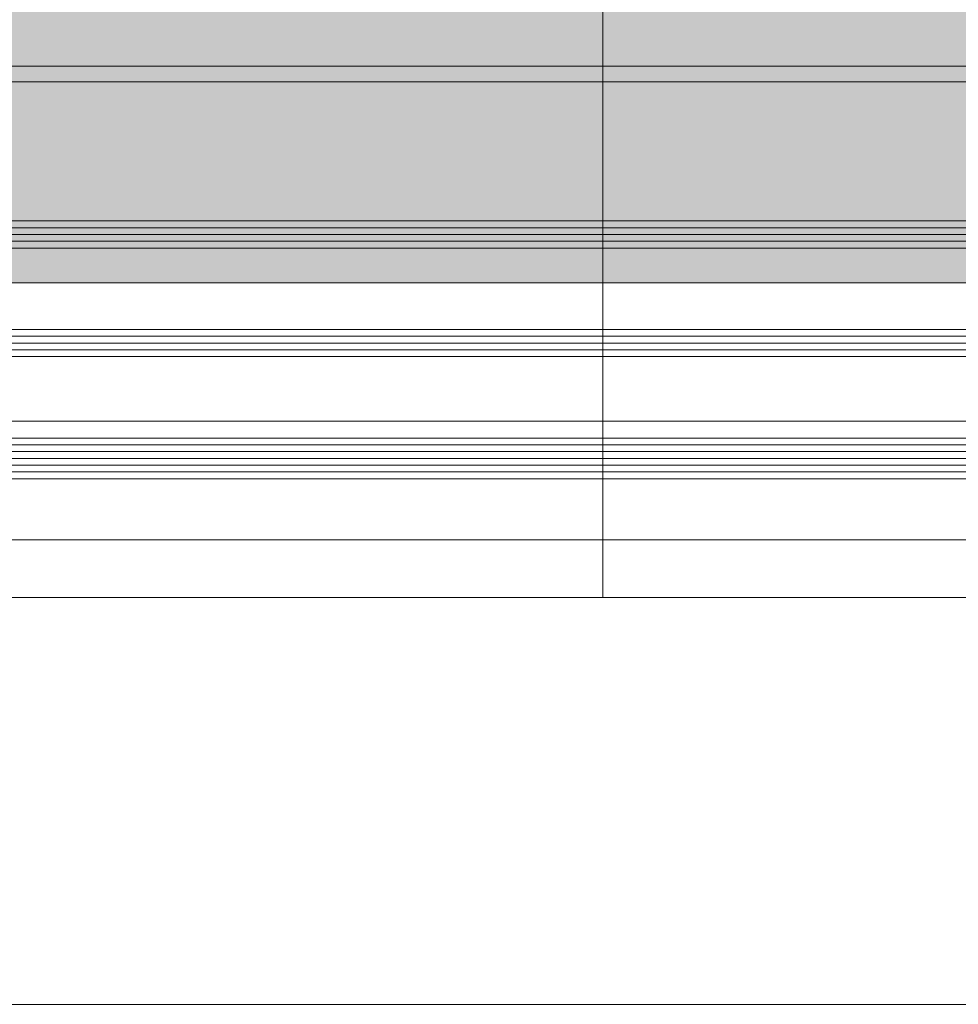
# Model space of a CAD drawing. Header units: millimetres. Extents: x -440702 to -371925, y -30726 to 14201.
# Tile 32 of 256: x -433886 to -433748, y -19886 to -19741. Entities that reach past the tile are written whole.
import ezdxf
from ezdxf.enums import TextEntityAlignment as Align

# ---------------------------------------------------------------- set-up
doc = ezdxf.new("R2010")
doc.units = ezdxf.units.MM
doc.header["$MEASUREMENT"] = 0
doc.layers.add('A-AREA.IFC Model', color=7, linetype='Continuous')
doc.layers.add('New_C-TOPO.IFC Model', color=7, linetype='Continuous')
for name, color, linetype, lineweight in [('ARCHICAD Zone Stamps_Pen_No__1', 7, 'Continuous', 13), ('New_A-13-UKS_Pen_No__250', 7, 'Continuous', 13), ('New_C-TOPO.IFC Model_Pen_No__1', 7, 'Continuous', 13), ('SA viimistlus_põrand_Pen_No__1', 7, 'Continuous', 13)]:
    doc.layers.add(name, color=color, linetype=linetype, lineweight=lineweight)
doc.layers.add('SA viimistlus_põrand_Pen_No__2', color=7, linetype='Continuous', lineweight=15, true_color=0x444444)
doc.styles.add('GENERATED_STYLE_1', font='txt')

# ---------------------------------------------------------------- blocks, each defined once
blk = doc.blocks.new('Tuulekoda_101_5_1', base_point=(-434152.9, -18725.26))
at = {"layer": 'A-AREA.IFC Model', "linetype": 'Continuous', "lineweight": 0, "true_color": 0xffffff}
blk.add_hatch(color=7, dxfattribs=at).paths.add_polyline_path([(-431574.85, -18691.21), (-435674.85, -18691.21), (-435674.85, -19779.53), (-431574.85, -19779.53)])
at = {"layer": 'ARCHICAD Zone Stamps_Pen_No__1', "color": 7, "lineweight": 13, "style": 'GENERATED_STYLE_1'}
for tag, p in [('ROOM_NAME', (-434152.9, -18775.54)), ('ROOM_NUMBER', (-434152.9, -19121.26)), ('ROOM_AREA', (-434152.9, -19466.97))]:
    blk.add_attdef(tag, text='', height=220, dxfattribs=at).set_placement(p, align=Align.TOP_LEFT)
blk = doc.blocks.new('Morph_2_1')
at = {"layer": 'New_C-TOPO.IFC Model_Pen_No__1', "color": 7, "linetype": 'Continuous', "lineweight": 13, "flags": 128}
blk.add_lwpolyline([(-435674.84, -19885.91), (-431574.84, -19885.91)], dxfattribs=at)

msp = doc.modelspace()

# ---------------------------------------------------------------- hatches: boundary and pattern name
at = {"layer": 'SA viimistlus_põrand_Pen_No__1', "linetype": 'Continuous', "lineweight": 13}
h = msp.add_hatch(dxfattribs=at)
h.set_pattern_fill('Brick___Stack_Bond_0001', style=0, pattern_type=2)
h.set_pattern_definition([(0, (0, 0), (0, 50), []), (90, (0, 0), (-225, 0), [])])
h.paths.add_polyline_path([(-435675.99, -19825.91), (-431579.09, -19825.91), (-431579.09, -18431.27), (-435675.99, -18431.27)])

# ---------------------------------------------------------------- linework, layer by layer
at = {"layer": 'A-AREA.IFC Model', "color": 7, "linetype": 'Continuous', "lineweight": 0, "true_color": 0xffffff, "flags": 128}
msp.add_lwpolyline([(-431574.85, -18691.21), (-435674.85, -18691.21), (-435674.85, -19779.53), (-431574.85, -19779.53)], close=True, dxfattribs=at)
at = {"layer": 'New_A-13-UKS_Pen_No__250', "color": 7, "linetype": 'Continuous', "lineweight": 13}
for p, q in [((-434461.39, -19747.61), (-433685.35, -19747.61)), ((-433692.85, -19770.41), (-434461.39, -19770.41)), ((-433692.85, -19771.41), (-434461.39, -19771.41)), ((-433692.85, -19772.41), (-434461.39, -19772.41)), ((-433692.85, -19773.41), (-434461.39, -19773.41)), ((-433692.85, -19774.41), (-434461.39, -19774.41)), ((-433692.85, -19786.41), (-434461.39, -19786.41)), ((-433692.85, -19787.41), (-434461.39, -19787.41)), ((-433692.85, -19788.41), (-434461.39, -19788.41)), ((-433692.85, -19789.41), (-434461.39, -19789.41)), ((-433692.85, -19790.41), (-434461.39, -19790.41)), ((-433692.85, -19802.41), (-434461.39, -19802.41)), ((-433692.85, -19803.41), (-434461.39, -19803.41)), ((-433692.85, -19804.41), (-434461.39, -19804.41)), ((-433692.85, -19805.41), (-434461.39, -19805.41)), ((-433692.85, -19806.41), (-434461.39, -19806.41)), ((-433692.85, -19807.41), (-434461.39, -19807.41)), ((-433692.85, -19808.41), (-434461.39, -19808.41)), ((-434461.39, -19817.41), (-433709.35, -19817.41))]:
    msp.add_line(p, q, dxfattribs=at)
at = {"layer": 'SA viimistlus_põrand_Pen_No__2', "color": 250, "linetype": 'Continuous', "lineweight": 15, "true_color": 0x444444, "flags": 128}
msp.add_lwpolyline([(-435675.99, -19825.91), (-431579.09, -19825.91), (-431579.09, -18431.27), (-435675.99, -18431.27)], close=True, dxfattribs=at)

# ---------------------------------------------------------------- block references
at = {"layer": 'A-AREA.IFC Model', "color": 7, "linetype": 'Continuous', "lineweight": 13}
msp.add_blockref('Tuulekoda_101_5_1', (-434152.9, -18725.26), dxfattribs=at)
at = {"layer": 'New_C-TOPO.IFC Model', "linetype": 'Continuous', "lineweight": 0}
msp.add_blockref('Morph_2_1', (0, 0), dxfattribs=at)

doc.saveas('drawing.dxf')
